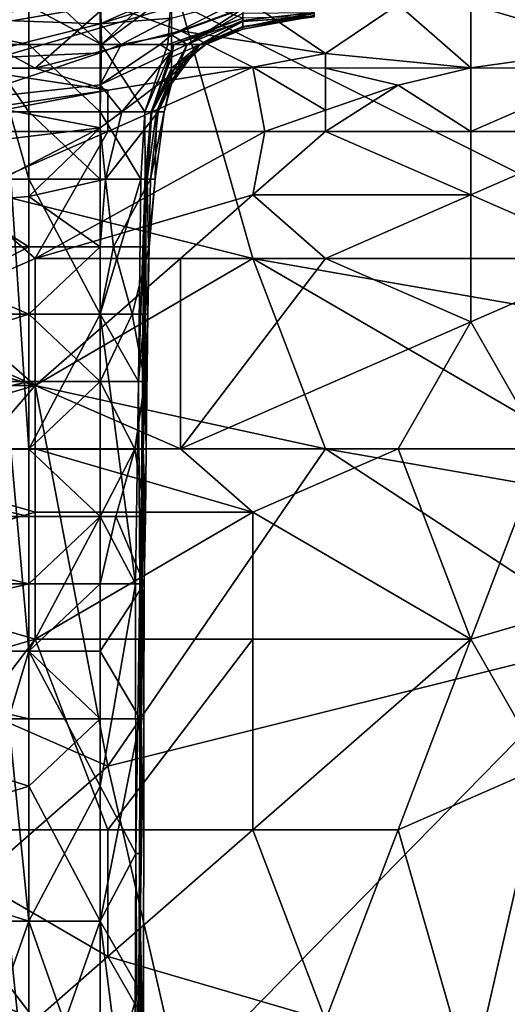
# Model space of a CAD drawing. Extents: x -161 to 11, y -10 to 160.
# Tile 104 of 256: x -0.9438 to -0.9138, y 0.1031 to 0.1637. Entities that reach past the tile are written whole.
import ezdxf

# ---------------------------------------------------------------- set-up
doc = ezdxf.new("R2010")
doc.units = 0

msp = doc.modelspace()

# ---------------------------------------------------------------- linework, layer by layer
for points in [[(-0.960706, 0.156849, 0.265931), (-0.956235, 0.172474, 0.266056), (-0.93388, 0.164662, 0.26619)], [(-0.93388, 0.164662, 0.26619), (-0.898112, 0.172474, 0.266419), (-0.902583, 0.149037, 0.265973)], [(-0.938726, 0.162208, 0.263134), (-0.938821, 0.166359, 0.263834), (-0.94321, 0.166359, 0.263599)], [(-0.938726, 0.162208, 0.263134), (-0.94321, 0.166359, 0.263599), (-0.94321, 0.164603, 0.263134)], [(-0.934431, 0.166359, 0.263583), (-0.938821, 0.166359, 0.263834), (-0.938726, 0.162208, 0.263134)], [(-0.938726, 0.162208, 0.263134), (-0.934431, 0.165408, 0.263134), (-0.934431, 0.166359, 0.263583)], [(-0.9476, 0.165718, 0.263134), (-0.9476, 0.163075, 0.259377), (-0.94321, 0.164603, 0.263134)], [(-0.947293, 0.165468, 0.373831), (-0.947293, 0.163149, 0.369925), (-0.938351, 0.164662, 0.375244)], [(-0.9476, 0.16378, 0.187992), (-0.938821, 0.164929, 0.184235), (-0.938821, 0.163469, 0.187992)], [(-0.934431, 0.164857, 0.187992), (-0.938821, 0.163469, 0.187992), (-0.934431, 0.165417, 0.184235)], [(-0.938821, 0.163469, 0.187992), (-0.938821, 0.164929, 0.184235), (-0.934431, 0.165417, 0.184235)], [(-0.934431, 0.163828, 0.191749), (-0.938821, 0.163469, 0.187992), (-0.934431, 0.164857, 0.187992)], [(-0.938726, 0.162208, 0.263134), (-0.934657, 0.162208, 0.259377), (-0.934431, 0.165408, 0.263134)], [(-0.930042, 0.163814, 0.259377), (-0.934431, 0.165408, 0.263134), (-0.934657, 0.162208, 0.259377)], [(-0.930042, 0.164396, 0.199263), (-0.934431, 0.162792, 0.195506), (-0.930042, 0.16501, 0.191749)], [(-0.934431, 0.162792, 0.195506), (-0.934431, 0.163828, 0.191749), (-0.930042, 0.16501, 0.191749)], [(-0.93388, 0.164662, 0.26619), (-0.929409, 0.149037, 0.265979), (-0.960706, 0.156849, 0.265931)], [(-0.94321, 0.164603, 0.263134), (-0.9476, 0.163075, 0.259377), (-0.94321, 0.162208, 0.262045)], [(-0.947293, 0.163149, 0.369925), (-0.942822, 0.160755, 0.366981), (-0.938351, 0.164662, 0.375244)], [(-0.938726, 0.162208, 0.263134), (-0.94321, 0.164603, 0.263134), (-0.94321, 0.162208, 0.262045)], [(-0.93388, 0.163045, 0.373831), (-0.938351, 0.164662, 0.375244), (-0.942822, 0.160755, 0.366981)], [(-0.938351, 0.164662, 0.375244), (-0.93388, 0.163045, 0.373831), (-0.929409, 0.164662, 0.377393)], [(-0.933452, 0.162208, 0.20302), (-0.934431, 0.162792, 0.195506), (-0.930042, 0.164396, 0.199263)], [(-0.924938, 0.161639, 0.373831), (-0.929409, 0.164662, 0.377393), (-0.93388, 0.163045, 0.373831)], [(-0.902583, 0.149037, 0.265973), (-0.929409, 0.149037, 0.265979), (-0.93388, 0.164662, 0.26619)], [(-0.930042, 0.16412, 0.20302), (-0.933452, 0.162208, 0.20302), (-0.930042, 0.164396, 0.199263)], [(-0.929409, 0.164662, 0.377393), (-0.924938, 0.161639, 0.373831), (-0.920467, 0.164662, 0.379399)], [(-0.924938, 0.161639, 0.373831), (-0.915996, 0.160763, 0.373831), (-0.920467, 0.164662, 0.379399)], [(-0.920467, 0.164662, 0.379399), (-0.915996, 0.160763, 0.373831), (-0.915996, 0.164662, 0.380398)], [(-0.907054, 0.162024, 0.377737), (-0.902583, 0.164662, 0.382942), (-0.915996, 0.164662, 0.380398)], [(-0.915996, 0.164662, 0.380398), (-0.915996, 0.160763, 0.373831), (-0.907054, 0.162024, 0.377737)], [(-0.9476, 0.161269, 0.191749), (-0.9476, 0.16378, 0.187992), (-0.938821, 0.163469, 0.187992)], [(-0.938821, 0.163469, 0.187992), (-0.934431, 0.163828, 0.191749), (-0.937523, 0.162208, 0.191749)], [(-0.937523, 0.162208, 0.191749), (-0.934431, 0.163828, 0.191749), (-0.934431, 0.162792, 0.195506)], [(-0.934657, 0.162208, 0.259377), (-0.934287, 0.162208, 0.25562), (-0.930042, 0.163814, 0.259377)], [(-0.930042, 0.163814, 0.259377), (-0.934287, 0.162208, 0.25562), (-0.930042, 0.163607, 0.25562)], [(-0.932655, 0.162208, 0.244349), (-0.930042, 0.163607, 0.25562), (-0.934287, 0.162208, 0.25562)], [(-0.930042, 0.163675, 0.210535), (-0.933452, 0.162208, 0.20302), (-0.930042, 0.16412, 0.20302)], [(-0.933452, 0.162208, 0.20302), (-0.930042, 0.163675, 0.210535), (-0.932685, 0.162208, 0.214292)], [(-0.930042, 0.163264, 0.221806), (-0.932685, 0.162208, 0.214292), (-0.930042, 0.163675, 0.210535)], [(-0.930042, 0.16331, 0.248106), (-0.930042, 0.163607, 0.25562), (-0.932655, 0.162208, 0.244349)], [(-0.925652, 0.164108, 0.218049), (-0.930042, 0.163264, 0.221806), (-0.925652, 0.164179, 0.210535)], [(-0.930042, 0.163264, 0.221806), (-0.930042, 0.163675, 0.210535), (-0.925652, 0.164179, 0.210535)], [(-0.925652, 0.164179, 0.210535), (-0.930042, 0.163675, 0.210535), (-0.930042, 0.16412, 0.20302)], [(-0.925652, 0.163984, 0.22932), (-0.930042, 0.163264, 0.221806), (-0.925652, 0.164108, 0.218049)], [(-0.925652, 0.163954, 0.240592), (-0.930042, 0.163137, 0.233077), (-0.925652, 0.163984, 0.22932)], [(-0.925652, 0.163984, 0.22932), (-0.930042, 0.163137, 0.233077), (-0.930042, 0.163264, 0.221806)], [(-0.925652, 0.163906, 0.248106), (-0.930042, 0.16331, 0.248106), (-0.925652, 0.163954, 0.240592)], [(-0.930042, 0.16331, 0.248106), (-0.930042, 0.163148, 0.240592), (-0.925652, 0.163954, 0.240592)], [(-0.925652, 0.163954, 0.240592), (-0.930042, 0.163148, 0.240592), (-0.930042, 0.163137, 0.233077)], [(-0.925652, 0.163906, 0.248106), (-0.925652, 0.16392, 0.25562), (-0.930042, 0.163607, 0.25562)], [(-0.930042, 0.163814, 0.259377), (-0.930042, 0.163607, 0.25562), (-0.925652, 0.16392, 0.25562)], [(-0.930042, 0.163607, 0.25562), (-0.930042, 0.16331, 0.248106), (-0.925652, 0.163906, 0.248106)], [(-0.9476, 0.161269, 0.191749), (-0.938821, 0.163469, 0.187992), (-0.938821, 0.161686, 0.191749)], [(-0.9476, 0.163075, 0.259377), (-0.946098, 0.162208, 0.259377), (-0.94321, 0.162208, 0.262045)], [(-0.947293, 0.163149, 0.369925), (-0.947293, 0.160755, 0.366199), (-0.942822, 0.160755, 0.366981)], [(-0.929409, 0.160808, 0.369925), (-0.93388, 0.163045, 0.373831), (-0.942822, 0.160755, 0.366981)], [(-0.938821, 0.161686, 0.191749), (-0.938821, 0.163469, 0.187992), (-0.937523, 0.162208, 0.191749)], [(-0.924938, 0.161639, 0.373831), (-0.93388, 0.163045, 0.373831), (-0.929409, 0.160808, 0.369925)], [(-0.930042, 0.163264, 0.221806), (-0.932355, 0.162208, 0.225563), (-0.932685, 0.162208, 0.214292)], [(-0.930042, 0.163148, 0.240592), (-0.930042, 0.16331, 0.248106), (-0.932655, 0.162208, 0.244349)], [(-0.932305, 0.162208, 0.236834), (-0.930042, 0.163148, 0.240592), (-0.932655, 0.162208, 0.244349)], [(-0.930042, 0.163264, 0.221806), (-0.930042, 0.163137, 0.233077), (-0.932355, 0.162208, 0.225563)], [(-0.930042, 0.163137, 0.233077), (-0.932305, 0.162208, 0.236834), (-0.932355, 0.162208, 0.225563)], [(-0.930042, 0.163137, 0.233077), (-0.930042, 0.163148, 0.240592), (-0.932305, 0.162208, 0.236834)], [(-0.934431, 0.162792, 0.195506), (-0.93512, 0.162208, 0.195506), (-0.937523, 0.162208, 0.191749)], [(-0.934431, 0.161747, 0.199263), (-0.93512, 0.162208, 0.195506), (-0.934431, 0.162792, 0.195506)], [(-0.934431, 0.161747, 0.199263), (-0.934431, 0.162792, 0.195506), (-0.933452, 0.162208, 0.20302)], [(-0.94321, 0.162208, 0.262045), (-0.946098, 0.162208, 0.259377), (-0.94321, 0.158058, 0.261404)], [(-0.946098, 0.162208, 0.259377), (-0.944369, 0.158058, 0.259377), (-0.94321, 0.158058, 0.261404)], [(-0.938821, 0.158058, 0.262921), (-0.94321, 0.162208, 0.262045), (-0.94321, 0.158058, 0.261404)], [(-0.938821, 0.158058, 0.262921), (-0.938726, 0.162208, 0.263134), (-0.94321, 0.162208, 0.262045)], [(-0.938821, 0.161686, 0.191749), (-0.937523, 0.162208, 0.191749), (-0.938821, 0.15972, 0.195506)], [(-0.934431, 0.161747, 0.199263), (-0.938821, 0.15972, 0.195506), (-0.93512, 0.162208, 0.195506)], [(-0.93512, 0.162208, 0.195506), (-0.938821, 0.15972, 0.195506), (-0.937523, 0.162208, 0.191749)], [(-0.938821, 0.158058, 0.262921), (-0.936072, 0.158058, 0.259377), (-0.938726, 0.162208, 0.263134)], [(-0.936072, 0.158058, 0.259377), (-0.934657, 0.162208, 0.259377), (-0.938726, 0.162208, 0.263134)], [(-0.934287, 0.162208, 0.25562), (-0.934657, 0.162208, 0.259377), (-0.936072, 0.158058, 0.259377)], [(-0.935653, 0.158058, 0.251863), (-0.934287, 0.162208, 0.25562), (-0.936072, 0.158058, 0.259377)], [(-0.934431, 0.161422, 0.251863), (-0.934287, 0.162208, 0.25562), (-0.935653, 0.158058, 0.251863)], [(-0.934431, 0.160525, 0.22932), (-0.932305, 0.162208, 0.236834), (-0.934431, 0.16075, 0.240592)], [(-0.932305, 0.162208, 0.236834), (-0.934431, 0.160525, 0.22932), (-0.932355, 0.162208, 0.225563)], [(-0.932355, 0.162208, 0.225563), (-0.934431, 0.160525, 0.22932), (-0.934431, 0.160273, 0.221806)], [(-0.932355, 0.162208, 0.225563), (-0.934431, 0.160273, 0.221806), (-0.932685, 0.162208, 0.214292)], [(-0.934431, 0.159989, 0.214292), (-0.932685, 0.162208, 0.214292), (-0.934431, 0.160273, 0.221806)], [(-0.934431, 0.159773, 0.206778), (-0.932685, 0.162208, 0.214292), (-0.934431, 0.159989, 0.214292)], [(-0.934431, 0.159773, 0.206778), (-0.933452, 0.162208, 0.20302), (-0.932685, 0.162208, 0.214292)], [(-0.934431, 0.160351, 0.20302), (-0.933452, 0.162208, 0.20302), (-0.934431, 0.159773, 0.206778)], [(-0.934431, 0.161747, 0.199263), (-0.933452, 0.162208, 0.20302), (-0.934431, 0.160351, 0.20302)], [(-0.934431, 0.161422, 0.251863), (-0.932655, 0.162208, 0.244349), (-0.934287, 0.162208, 0.25562)], [(-0.932655, 0.162208, 0.244349), (-0.934431, 0.161422, 0.251863), (-0.934431, 0.16075, 0.240592)], [(-0.932655, 0.162208, 0.244349), (-0.934431, 0.16075, 0.240592), (-0.932305, 0.162208, 0.236834)], [(-0.907054, 0.160755, 0.374899), (-0.907054, 0.162024, 0.377737), (-0.915996, 0.160763, 0.373831)], [(-0.9476, 0.158755, 0.195506), (-0.938821, 0.161686, 0.191749), (-0.938821, 0.15972, 0.195506)], [(-0.9476, 0.158755, 0.195506), (-0.9476, 0.161269, 0.191749), (-0.938821, 0.161686, 0.191749)], [(-0.934431, 0.161747, 0.199263), (-0.937477, 0.158058, 0.199263), (-0.938821, 0.15972, 0.195506)], [(-0.937477, 0.158058, 0.199263), (-0.934431, 0.161747, 0.199263), (-0.934431, 0.160351, 0.20302)], [(-0.934431, 0.161422, 0.251863), (-0.935653, 0.158058, 0.251863), (-0.935666, 0.158058, 0.244349)], [(-0.934431, 0.161422, 0.251863), (-0.935666, 0.158058, 0.244349), (-0.934431, 0.16075, 0.240592)], [(-0.929409, 0.160808, 0.369925), (-0.924938, 0.160755, 0.370824), (-0.924938, 0.161639, 0.373831)], [(-0.924938, 0.161639, 0.373831), (-0.924938, 0.160755, 0.370824), (-0.915996, 0.160763, 0.373831)], [(-0.942822, 0.160755, 0.366981), (-0.947293, 0.160755, 0.366199), (-0.938351, 0.159394, 0.369925)], [(-0.947293, 0.160755, 0.366199), (-0.947293, 0.15806, 0.369925), (-0.938351, 0.159394, 0.369925)], [(-0.929409, 0.160808, 0.369925), (-0.942822, 0.160755, 0.366981), (-0.938351, 0.159394, 0.369925)], [(-0.938351, 0.159394, 0.369925), (-0.938351, 0.156849, 0.372235), (-0.929409, 0.160808, 0.369925)], [(-0.928675, 0.156849, 0.373831), (-0.929409, 0.160808, 0.369925), (-0.938351, 0.156849, 0.372235)], [(-0.935666, 0.158058, 0.244349), (-0.935639, 0.158058, 0.22932), (-0.934431, 0.16075, 0.240592)], [(-0.934431, 0.16075, 0.240592), (-0.935639, 0.158058, 0.22932), (-0.934431, 0.160525, 0.22932)], [(-0.924938, 0.158157, 0.373831), (-0.929409, 0.160808, 0.369925), (-0.928675, 0.156849, 0.373831)], [(-0.929409, 0.160808, 0.369925), (-0.924938, 0.158157, 0.373831), (-0.924938, 0.160755, 0.370824)], [(-0.915996, 0.160763, 0.373831), (-0.924938, 0.160755, 0.370824), (-0.920467, 0.15969, 0.373831)], [(-0.924938, 0.160755, 0.370824), (-0.924938, 0.158157, 0.373831), (-0.920467, 0.15969, 0.373831)], [(-0.920467, 0.15969, 0.373831), (-0.915996, 0.156849, 0.37519), (-0.915996, 0.160763, 0.373831)], [(-0.907054, 0.160755, 0.374899), (-0.915996, 0.160763, 0.373831), (-0.915996, 0.156849, 0.37519)], [(-0.915996, 0.156849, 0.37519), (-0.907054, 0.156849, 0.375639), (-0.907054, 0.160755, 0.374899)], [(-0.934431, 0.160351, 0.20302), (-0.935251, 0.158058, 0.20302), (-0.937477, 0.158058, 0.199263)], [(-0.934431, 0.160273, 0.221806), (-0.934431, 0.160525, 0.22932), (-0.935639, 0.158058, 0.22932)], [(-0.935639, 0.158058, 0.22932), (-0.935342, 0.158058, 0.218049), (-0.934431, 0.160273, 0.221806)], [(-0.935342, 0.158058, 0.218049), (-0.934431, 0.159989, 0.214292), (-0.934431, 0.160273, 0.221806)], [(-0.934868, 0.158058, 0.206778), (-0.934431, 0.159989, 0.214292), (-0.935342, 0.158058, 0.218049)], [(-0.935251, 0.158058, 0.20302), (-0.934431, 0.160351, 0.20302), (-0.934431, 0.159773, 0.206778)], [(-0.934868, 0.158058, 0.206778), (-0.934431, 0.159773, 0.206778), (-0.934431, 0.159989, 0.214292)], [(-0.951764, 0.156849, 0.370285), (-0.938351, 0.156849, 0.372235), (-0.938351, 0.159394, 0.369925)], [(-0.947293, 0.15806, 0.369925), (-0.951764, 0.156849, 0.370285), (-0.938351, 0.159394, 0.369925)], [(-0.9476, 0.158755, 0.195506), (-0.938821, 0.15972, 0.195506), (-0.938821, 0.157074, 0.199263)], [(-0.937477, 0.158058, 0.199263), (-0.938821, 0.157074, 0.199263), (-0.938821, 0.15972, 0.195506)], [(-0.935251, 0.158058, 0.20302), (-0.934431, 0.159773, 0.206778), (-0.934868, 0.158058, 0.206778)], [(-0.920467, 0.15969, 0.373831), (-0.924938, 0.158157, 0.373831), (-0.924938, 0.156849, 0.374284)], [(-0.915996, 0.156849, 0.37519), (-0.920467, 0.15969, 0.373831), (-0.924938, 0.156849, 0.374284)], [(-0.938821, 0.157074, 0.199263), (-0.95199, 0.1555, 0.199263), (-0.9476, 0.158755, 0.195506)], [(-0.928675, 0.156849, 0.373831), (-0.924938, 0.156849, 0.374284), (-0.924938, 0.158157, 0.373831)], [(-0.94321, 0.153908, 0.261406), (-0.94321, 0.158058, 0.261404), (-0.944369, 0.158058, 0.259377)], [(-0.944369, 0.158058, 0.259377), (-0.944319, 0.153908, 0.259377), (-0.94321, 0.153908, 0.261406)], [(-0.938821, 0.158058, 0.262921), (-0.94321, 0.158058, 0.261404), (-0.938821, 0.153908, 0.262924)], [(-0.938821, 0.153908, 0.262924), (-0.94321, 0.158058, 0.261404), (-0.94321, 0.153908, 0.261406)], [(-0.938821, 0.157074, 0.199263), (-0.937477, 0.158058, 0.199263), (-0.938484, 0.153908, 0.20302)], [(-0.938821, 0.158058, 0.262921), (-0.938821, 0.153908, 0.262924), (-0.936312, 0.153908, 0.259377)], [(-0.938821, 0.158058, 0.262921), (-0.936312, 0.153908, 0.259377), (-0.936072, 0.158058, 0.259377)], [(-0.938484, 0.153908, 0.20302), (-0.935251, 0.158058, 0.20302), (-0.935712, 0.153908, 0.206778)], [(-0.935251, 0.158058, 0.20302), (-0.938484, 0.153908, 0.20302), (-0.937477, 0.158058, 0.199263)], [(-0.936072, 0.158058, 0.259377), (-0.936312, 0.153908, 0.259377), (-0.936041, 0.153908, 0.25562)], [(-0.936041, 0.153908, 0.25562), (-0.935653, 0.158058, 0.251863), (-0.936072, 0.158058, 0.259377)], [(-0.936061, 0.153908, 0.22932), (-0.935639, 0.158058, 0.22932), (-0.936034, 0.153908, 0.240592)], [(-0.935931, 0.153908, 0.218049), (-0.935639, 0.158058, 0.22932), (-0.936061, 0.153908, 0.22932)], [(-0.935982, 0.153908, 0.251863), (-0.935653, 0.158058, 0.251863), (-0.936041, 0.153908, 0.25562)], [(-0.936034, 0.153908, 0.240592), (-0.935666, 0.158058, 0.244349), (-0.935982, 0.153908, 0.251863)], [(-0.935639, 0.158058, 0.22932), (-0.935666, 0.158058, 0.244349), (-0.936034, 0.153908, 0.240592)], [(-0.935653, 0.158058, 0.251863), (-0.935982, 0.153908, 0.251863), (-0.935666, 0.158058, 0.244349)], [(-0.935931, 0.153908, 0.218049), (-0.935342, 0.158058, 0.218049), (-0.935639, 0.158058, 0.22932)], [(-0.935425, 0.153908, 0.210535), (-0.935342, 0.158058, 0.218049), (-0.935931, 0.153908, 0.218049)], [(-0.935712, 0.153908, 0.206778), (-0.934868, 0.158058, 0.206778), (-0.935425, 0.153908, 0.210535)], [(-0.935251, 0.158058, 0.20302), (-0.934868, 0.158058, 0.206778), (-0.935712, 0.153908, 0.206778)], [(-0.935425, 0.153908, 0.210535), (-0.934868, 0.158058, 0.206778), (-0.935342, 0.158058, 0.218049)], [(-0.938821, 0.157074, 0.199263), (-0.9476, 0.152499, 0.20302), (-0.95199, 0.1555, 0.199263)], [(-0.938821, 0.157074, 0.199263), (-0.94321, 0.152852, 0.20302), (-0.9476, 0.152499, 0.20302)], [(-0.94321, 0.152852, 0.20302), (-0.938821, 0.157074, 0.199263), (-0.938484, 0.153908, 0.20302)], [(-0.969648, 0.149037, 0.265811), (-0.960706, 0.156849, 0.265931), (-0.942822, 0.141224, 0.265939)], [(-0.942822, 0.141224, 0.265939), (-0.960706, 0.156849, 0.265931), (-0.929409, 0.149037, 0.265979)], [(-0.938351, 0.156849, 0.372235), (-0.951764, 0.156849, 0.370285), (-0.947293, 0.152943, 0.373587)], [(-0.947293, 0.152943, 0.373587), (-0.942822, 0.149037, 0.375729), (-0.938351, 0.156849, 0.372235)], [(-0.928675, 0.156849, 0.373831), (-0.938351, 0.156849, 0.372235), (-0.942822, 0.149037, 0.375729)], [(-0.942822, 0.149037, 0.375729), (-0.929409, 0.152943, 0.37591), (-0.928675, 0.156849, 0.373831)], [(-0.929409, 0.152943, 0.37591), (-0.915996, 0.152943, 0.377184), (-0.924938, 0.156849, 0.374284)], [(-0.924938, 0.156849, 0.374284), (-0.928675, 0.156849, 0.373831), (-0.929409, 0.152943, 0.37591)], [(-0.915996, 0.152943, 0.377184), (-0.915996, 0.156849, 0.37519), (-0.924938, 0.156849, 0.374284)], [(-0.907054, 0.156849, 0.375639), (-0.915996, 0.156849, 0.37519), (-0.915996, 0.152943, 0.377184)], [(-0.915996, 0.152943, 0.377184), (-0.907054, 0.149037, 0.378878), (-0.907054, 0.156849, 0.375639)], [(-0.944319, 0.153908, 0.259377), (-0.94432, 0.137308, 0.259377), (-0.94321, 0.137308, 0.261329)], [(-0.94321, 0.137308, 0.261329), (-0.94321, 0.153908, 0.261406), (-0.944319, 0.153908, 0.259377)], [(-0.938484, 0.153908, 0.20302), (-0.938821, 0.149758, 0.206115), (-0.94321, 0.152852, 0.20302)], [(-0.938821, 0.145608, 0.262707), (-0.938821, 0.153908, 0.262924), (-0.94321, 0.153908, 0.261406)], [(-0.94321, 0.153908, 0.261406), (-0.94321, 0.137308, 0.261329), (-0.938821, 0.145608, 0.262707)], [(-0.93799, 0.149758, 0.206778), (-0.938821, 0.149758, 0.206115), (-0.938484, 0.153908, 0.20302)], [(-0.938821, 0.145608, 0.262707), (-0.936312, 0.153908, 0.259377), (-0.938821, 0.153908, 0.262924)], [(-0.936312, 0.153908, 0.259377), (-0.938821, 0.145608, 0.262707), (-0.936447, 0.141458, 0.259377)], [(-0.93799, 0.149758, 0.206778), (-0.938484, 0.153908, 0.20302), (-0.935712, 0.153908, 0.206778)], [(-0.935712, 0.153908, 0.206778), (-0.935794, 0.149758, 0.210535), (-0.93799, 0.149758, 0.206778)], [(-0.936041, 0.153908, 0.25562), (-0.936312, 0.153908, 0.259377), (-0.936447, 0.141458, 0.259377)], [(-0.936092, 0.145608, 0.25562), (-0.936041, 0.153908, 0.25562), (-0.936447, 0.141458, 0.259377)], [(-0.936034, 0.153908, 0.240592), (-0.936152, 0.149758, 0.233077), (-0.936061, 0.153908, 0.22932)], [(-0.936141, 0.149758, 0.225563), (-0.936061, 0.153908, 0.22932), (-0.936152, 0.149758, 0.233077)], [(-0.936034, 0.153908, 0.240592), (-0.936029, 0.145608, 0.248106), (-0.936152, 0.149758, 0.233077)], [(-0.936061, 0.153908, 0.22932), (-0.936141, 0.149758, 0.225563), (-0.935931, 0.153908, 0.218049)], [(-0.9361, 0.149758, 0.221806), (-0.935931, 0.153908, 0.218049), (-0.936141, 0.149758, 0.225563)], [(-0.935931, 0.153908, 0.218049), (-0.9361, 0.149758, 0.221806), (-0.935844, 0.149758, 0.214292)], [(-0.935982, 0.153908, 0.251863), (-0.936041, 0.153908, 0.25562), (-0.936092, 0.145608, 0.25562)], [(-0.936029, 0.145608, 0.248106), (-0.935982, 0.153908, 0.251863), (-0.936092, 0.145608, 0.25562)], [(-0.936034, 0.153908, 0.240592), (-0.935982, 0.153908, 0.251863), (-0.936029, 0.145608, 0.248106)], [(-0.935425, 0.153908, 0.210535), (-0.935931, 0.153908, 0.218049), (-0.935844, 0.149758, 0.214292)], [(-0.935794, 0.149758, 0.210535), (-0.935425, 0.153908, 0.210535), (-0.935844, 0.149758, 0.214292)], [(-0.935712, 0.153908, 0.206778), (-0.935425, 0.153908, 0.210535), (-0.935794, 0.149758, 0.210535)], [(-0.942822, 0.149037, 0.375729), (-0.947293, 0.152943, 0.373587), (-0.951764, 0.14513, 0.375946)], [(-0.9476, 0.152499, 0.20302), (-0.94321, 0.152852, 0.20302), (-0.94321, 0.149758, 0.205661)], [(-0.938821, 0.149758, 0.206115), (-0.94321, 0.149758, 0.205661), (-0.94321, 0.152852, 0.20302)], [(-0.93388, 0.149037, 0.376859), (-0.929409, 0.152943, 0.37591), (-0.942822, 0.149037, 0.375729)], [(-0.924938, 0.149037, 0.377674), (-0.929409, 0.152943, 0.37591), (-0.93388, 0.149037, 0.376859)], [(-0.929409, 0.152943, 0.37591), (-0.924938, 0.149037, 0.377674), (-0.915996, 0.152943, 0.377184)], [(-0.924938, 0.149037, 0.377674), (-0.915996, 0.14513, 0.379449), (-0.915996, 0.152943, 0.377184)], [(-0.915996, 0.152943, 0.377184), (-0.915996, 0.14513, 0.379449), (-0.907054, 0.149037, 0.378878)], [(-0.9476, 0.152499, 0.20302), (-0.94321, 0.149758, 0.205661), (-0.95199, 0.149758, 0.205008)], [(-0.94321, 0.149758, 0.205661), (-0.9476, 0.147497, 0.206778), (-0.95199, 0.149758, 0.205008)], [(-0.9476, 0.147497, 0.206778), (-0.94321, 0.149758, 0.205661), (-0.94321, 0.145608, 0.208057)], [(-0.938821, 0.145608, 0.20869), (-0.94321, 0.145608, 0.208057), (-0.938821, 0.149758, 0.206115)], [(-0.938821, 0.149758, 0.206115), (-0.94321, 0.145608, 0.208057), (-0.94321, 0.149758, 0.205661)], [(-0.936835, 0.145608, 0.210535), (-0.938821, 0.145608, 0.20869), (-0.93799, 0.149758, 0.206778)], [(-0.938821, 0.149758, 0.206115), (-0.93799, 0.149758, 0.206778), (-0.938821, 0.145608, 0.20869)], [(-0.936835, 0.145608, 0.210535), (-0.93799, 0.149758, 0.206778), (-0.935794, 0.149758, 0.210535)], [(-0.935794, 0.149758, 0.210535), (-0.935887, 0.145608, 0.214292), (-0.936835, 0.145608, 0.210535)], [(-0.936029, 0.145608, 0.248106), (-0.936209, 0.141458, 0.236834), (-0.936152, 0.149758, 0.233077)], [(-0.936141, 0.149758, 0.225563), (-0.936152, 0.149758, 0.233077), (-0.936209, 0.141458, 0.236834)], [(-0.936194, 0.141458, 0.225563), (-0.936141, 0.149758, 0.225563), (-0.936209, 0.141458, 0.236834)], [(-0.9361, 0.149758, 0.221806), (-0.936141, 0.149758, 0.225563), (-0.936194, 0.141458, 0.225563)], [(-0.9361, 0.149758, 0.221806), (-0.936194, 0.141458, 0.225563), (-0.936172, 0.137308, 0.221806)], [(-0.935887, 0.145608, 0.214292), (-0.9361, 0.149758, 0.221806), (-0.936172, 0.137308, 0.221806)], [(-0.935844, 0.149758, 0.214292), (-0.9361, 0.149758, 0.221806), (-0.935887, 0.145608, 0.214292)], [(-0.935794, 0.149758, 0.210535), (-0.935844, 0.149758, 0.214292), (-0.935887, 0.145608, 0.214292)], [(-0.942822, 0.141224, 0.265939), (-0.969648, 0.133412, 0.265893), (-0.969648, 0.149037, 0.265811)], [(-0.951764, 0.14513, 0.375946), (-0.942822, 0.141224, 0.378245), (-0.942822, 0.149037, 0.375729)], [(-0.93388, 0.137318, 0.380219), (-0.93388, 0.149037, 0.376859), (-0.942822, 0.141224, 0.378245)], [(-0.929409, 0.149037, 0.265979), (-0.924938, 0.137318, 0.265888), (-0.942822, 0.141224, 0.265939)], [(-0.93388, 0.149037, 0.376859), (-0.942822, 0.149037, 0.375729), (-0.942822, 0.141224, 0.378245)], [(-0.924938, 0.149037, 0.377674), (-0.93388, 0.149037, 0.376859), (-0.93388, 0.137318, 0.380219)], [(-0.915996, 0.14513, 0.379449), (-0.924938, 0.149037, 0.377674), (-0.93388, 0.137318, 0.380219)], [(-0.902583, 0.149037, 0.265973), (-0.907054, 0.14513, 0.265891), (-0.929409, 0.149037, 0.265979)], [(-0.907054, 0.14513, 0.265891), (-0.902583, 0.133412, 0.265804), (-0.929409, 0.149037, 0.265979)], [(-0.924938, 0.137318, 0.265888), (-0.929409, 0.149037, 0.265979), (-0.902583, 0.133412, 0.265804)], [(-0.907054, 0.149037, 0.378878), (-0.915996, 0.14513, 0.379449), (-0.911525, 0.137318, 0.381619)], [(-0.95199, 0.145608, 0.20771), (-0.9476, 0.147497, 0.206778), (-0.94321, 0.145608, 0.208057)], [(-0.94321, 0.145608, 0.208057), (-0.94321, 0.141458, 0.210011), (-0.95638, 0.141458, 0.209667)], [(-0.94321, 0.145608, 0.208057), (-0.95638, 0.141458, 0.209667), (-0.95199, 0.145608, 0.20771)], [(-0.938821, 0.145608, 0.20869), (-0.938821, 0.141458, 0.21043), (-0.94321, 0.145608, 0.208057)], [(-0.938821, 0.141458, 0.21043), (-0.94321, 0.141458, 0.210011), (-0.94321, 0.145608, 0.208057)], [(-0.94321, 0.137308, 0.261329), (-0.938821, 0.133158, 0.262533), (-0.938821, 0.145608, 0.262707)], [(-0.936835, 0.145608, 0.210535), (-0.93606, 0.141458, 0.214292), (-0.938821, 0.141458, 0.21043)], [(-0.938821, 0.145608, 0.20869), (-0.936835, 0.145608, 0.210535), (-0.938821, 0.141458, 0.21043)], [(-0.938821, 0.145608, 0.262707), (-0.938821, 0.133158, 0.262533), (-0.936648, 0.129008, 0.259377)], [(-0.936648, 0.129008, 0.259377), (-0.936447, 0.141458, 0.259377), (-0.938821, 0.145608, 0.262707)], [(-0.93606, 0.141458, 0.214292), (-0.936835, 0.145608, 0.210535), (-0.935887, 0.145608, 0.214292)], [(-0.936371, 0.129008, 0.25562), (-0.936092, 0.145608, 0.25562), (-0.936447, 0.141458, 0.259377)], [(-0.936278, 0.133158, 0.248106), (-0.936092, 0.145608, 0.25562), (-0.936371, 0.129008, 0.25562)], [(-0.936029, 0.145608, 0.248106), (-0.936092, 0.145608, 0.25562), (-0.936278, 0.133158, 0.248106)], [(-0.936029, 0.145608, 0.248106), (-0.936278, 0.133158, 0.248106), (-0.936209, 0.141458, 0.236834)], [(-0.935887, 0.145608, 0.214292), (-0.936172, 0.137308, 0.221806), (-0.935974, 0.137308, 0.218049)], [(-0.93606, 0.141458, 0.214292), (-0.935887, 0.145608, 0.214292), (-0.935974, 0.137308, 0.218049)], [(-0.956235, 0.141224, 0.376603), (-0.942822, 0.141224, 0.378245), (-0.951764, 0.14513, 0.375946)], [(-0.920467, 0.137318, 0.381185), (-0.915996, 0.14513, 0.379449), (-0.93388, 0.137318, 0.380219)], [(-0.915996, 0.14513, 0.379449), (-0.920467, 0.137318, 0.381185), (-0.911525, 0.137318, 0.381619)], [(-0.942822, 0.141224, 0.265939), (-0.956235, 0.125599, 0.266019), (-0.969648, 0.133412, 0.265893)], [(-0.94321, 0.141458, 0.210011), (-0.94321, 0.137308, 0.211587), (-0.960769, 0.137308, 0.211329)], [(-0.960769, 0.137308, 0.211329), (-0.95638, 0.141458, 0.209667), (-0.94321, 0.141458, 0.210011)], [(-0.942822, 0.141224, 0.378245), (-0.956235, 0.141224, 0.376603), (-0.956235, 0.137318, 0.377659)], [(-0.956235, 0.137318, 0.377659), (-0.942822, 0.137318, 0.379335), (-0.942822, 0.141224, 0.378245)], [(-0.938351, 0.117787, 0.266082), (-0.956235, 0.125599, 0.266019), (-0.942822, 0.141224, 0.265939)], [(-0.94321, 0.137308, 0.211587), (-0.94321, 0.141458, 0.210011), (-0.938821, 0.141458, 0.21043)], [(-0.938821, 0.141458, 0.21043), (-0.938821, 0.137308, 0.212233), (-0.94321, 0.137308, 0.211587)], [(-0.93388, 0.137318, 0.380219), (-0.942822, 0.141224, 0.378245), (-0.942822, 0.137318, 0.379335)], [(-0.924938, 0.137318, 0.265888), (-0.938351, 0.117787, 0.266082), (-0.942822, 0.141224, 0.265939)], [(-0.93668, 0.137308, 0.214292), (-0.938821, 0.141458, 0.21043), (-0.93606, 0.141458, 0.214292)], [(-0.93668, 0.137308, 0.214292), (-0.938821, 0.137308, 0.212233), (-0.938821, 0.141458, 0.21043)], [(-0.93606, 0.141458, 0.214292), (-0.935974, 0.137308, 0.218049), (-0.93668, 0.137308, 0.214292)], [(-0.936447, 0.141458, 0.259377), (-0.936648, 0.129008, 0.259377), (-0.936371, 0.129008, 0.25562)], [(-0.936194, 0.141458, 0.225563), (-0.936209, 0.141458, 0.236834), (-0.936377, 0.124858, 0.240592)], [(-0.936209, 0.141458, 0.236834), (-0.936278, 0.133158, 0.248106), (-0.936377, 0.124858, 0.240592)], [(-0.936194, 0.141458, 0.225563), (-0.936377, 0.124858, 0.240592), (-0.936224, 0.129008, 0.225563)], [(-0.936172, 0.137308, 0.221806), (-0.936194, 0.141458, 0.225563), (-0.936224, 0.129008, 0.225563)], [(-0.94321, 0.137308, 0.211587), (-0.94321, 0.133158, 0.21298), (-0.960769, 0.137308, 0.211329)], [(-0.94321, 0.133158, 0.21298), (-0.960769, 0.133158, 0.212859), (-0.960769, 0.137308, 0.211329)], [(-0.942822, 0.133412, 0.380311), (-0.942822, 0.137318, 0.379335), (-0.956235, 0.137318, 0.377659)], [(-0.956235, 0.137318, 0.377659), (-0.956235, 0.129505, 0.379428), (-0.942822, 0.133412, 0.380311)], [(-0.94321, 0.124858, 0.261501), (-0.94432, 0.137308, 0.259377), (-0.944445, 0.120708, 0.259377)], [(-0.94321, 0.124858, 0.261501), (-0.94321, 0.137308, 0.261329), (-0.94432, 0.137308, 0.259377)], [(-0.938821, 0.133158, 0.262533), (-0.94321, 0.137308, 0.261329), (-0.94321, 0.124858, 0.261501)], [(-0.938821, 0.137308, 0.212233), (-0.938821, 0.133158, 0.213558), (-0.94321, 0.137308, 0.211587)], [(-0.938821, 0.133158, 0.213558), (-0.94321, 0.133158, 0.21298), (-0.94321, 0.137308, 0.211587)], [(-0.929409, 0.133412, 0.381464), (-0.93388, 0.137318, 0.380219), (-0.942822, 0.137318, 0.379335)], [(-0.929409, 0.133412, 0.381464), (-0.942822, 0.137318, 0.379335), (-0.942822, 0.133412, 0.380311)], [(-0.937842, 0.133158, 0.214292), (-0.938821, 0.133158, 0.213558), (-0.93668, 0.137308, 0.214292)], [(-0.938821, 0.137308, 0.212233), (-0.93668, 0.137308, 0.214292), (-0.938821, 0.133158, 0.213558)], [(-0.907054, 0.125599, 0.265894), (-0.938351, 0.117787, 0.266082), (-0.924938, 0.137318, 0.265888)], [(-0.93668, 0.137308, 0.214292), (-0.936019, 0.133158, 0.218049), (-0.937842, 0.133158, 0.214292)], [(-0.93668, 0.137308, 0.214292), (-0.935974, 0.137308, 0.218049), (-0.936019, 0.133158, 0.218049)], [(-0.936172, 0.137308, 0.221806), (-0.936224, 0.129008, 0.225563), (-0.936112, 0.129008, 0.218049)], [(-0.936019, 0.133158, 0.218049), (-0.935974, 0.137308, 0.218049), (-0.936172, 0.137308, 0.221806)], [(-0.936019, 0.133158, 0.218049), (-0.936172, 0.137308, 0.221806), (-0.936112, 0.129008, 0.218049)], [(-0.929409, 0.133412, 0.381464), (-0.920467, 0.137318, 0.381185), (-0.93388, 0.137318, 0.380219)], [(-0.915996, 0.125599, 0.383741), (-0.920467, 0.137318, 0.381185), (-0.929409, 0.133412, 0.381464)], [(-0.902583, 0.133412, 0.265804), (-0.907054, 0.125599, 0.265894), (-0.924938, 0.137318, 0.265888)], [(-0.911525, 0.137318, 0.381619), (-0.920467, 0.137318, 0.381185), (-0.915996, 0.125599, 0.383741)], [(-0.911525, 0.137318, 0.381619), (-0.915996, 0.125599, 0.383741), (-0.902583, 0.129505, 0.383427)], [(-0.942822, 0.125599, 0.381834), (-0.942822, 0.133412, 0.380311), (-0.956235, 0.129505, 0.379428)], [(-0.929409, 0.133412, 0.381464), (-0.942822, 0.133412, 0.380311), (-0.942822, 0.125599, 0.381834)], [(-0.929409, 0.125599, 0.382985), (-0.929409, 0.133412, 0.381464), (-0.942822, 0.125599, 0.381834)], [(-0.915996, 0.125599, 0.383741), (-0.929409, 0.133412, 0.381464), (-0.929409, 0.125599, 0.382985)], [(-0.960769, 0.133158, 0.212859), (-0.94321, 0.129008, 0.213964), (-0.965159, 0.129008, 0.213828)], [(-0.960769, 0.133158, 0.212859), (-0.94321, 0.133158, 0.21298), (-0.94321, 0.129008, 0.213964)], [(-0.938821, 0.133158, 0.213558), (-0.94321, 0.129008, 0.213964), (-0.94321, 0.133158, 0.21298)], [(-0.94321, 0.129008, 0.213964), (-0.938821, 0.133158, 0.213558), (-0.938821, 0.129008, 0.214413)], [(-0.94321, 0.124858, 0.261501), (-0.938821, 0.116558, 0.262619), (-0.938821, 0.133158, 0.262533)], [(-0.937842, 0.133158, 0.214292), (-0.936112, 0.129008, 0.218049), (-0.938821, 0.129008, 0.214413)], [(-0.938821, 0.133158, 0.213558), (-0.937842, 0.133158, 0.214292), (-0.938821, 0.129008, 0.214413)], [(-0.938821, 0.116558, 0.262619), (-0.936648, 0.129008, 0.259377), (-0.938821, 0.133158, 0.262533)], [(-0.936112, 0.129008, 0.218049), (-0.937842, 0.133158, 0.214292), (-0.936019, 0.133158, 0.218049)], [(-0.936377, 0.124858, 0.240592), (-0.936278, 0.133158, 0.248106), (-0.936376, 0.112407, 0.25562)], [(-0.936376, 0.112407, 0.25562), (-0.936278, 0.133158, 0.248106), (-0.936371, 0.129008, 0.25562)], [(-0.956235, 0.129505, 0.379428), (-0.956235, 0.121693, 0.380756), (-0.942822, 0.125599, 0.381834)], [(-0.902583, 0.129505, 0.383427), (-0.915996, 0.125599, 0.383741), (-0.911525, 0.117787, 0.385186)], [(-0.94321, 0.129008, 0.213964), (-0.960769, 0.124858, 0.214516), (-0.965159, 0.129008, 0.213828)], [(-0.94321, 0.129008, 0.213964), (-0.94321, 0.124858, 0.214477), (-0.960769, 0.124858, 0.214516)], [(-0.938821, 0.129008, 0.214413), (-0.94321, 0.124858, 0.214477), (-0.94321, 0.129008, 0.213964)], [(-0.938821, 0.129008, 0.214413), (-0.938821, 0.124858, 0.215142), (-0.94321, 0.124858, 0.214477)], [(-0.938821, 0.124858, 0.215142), (-0.936112, 0.129008, 0.218049), (-0.936347, 0.120708, 0.218049)], [(-0.938821, 0.124858, 0.215142), (-0.938821, 0.129008, 0.214413), (-0.936112, 0.129008, 0.218049)], [(-0.936648, 0.129008, 0.259377), (-0.938821, 0.116558, 0.262619), (-0.936615, 0.112407, 0.259377)], [(-0.936615, 0.112407, 0.259377), (-0.936371, 0.129008, 0.25562), (-0.936648, 0.129008, 0.259377)], [(-0.936371, 0.129008, 0.25562), (-0.936615, 0.112407, 0.259377), (-0.936376, 0.112407, 0.25562)], [(-0.936224, 0.129008, 0.225563), (-0.936377, 0.124858, 0.240592), (-0.936365, 0.116558, 0.236834)], [(-0.936361, 0.108257, 0.233077), (-0.936224, 0.129008, 0.225563), (-0.936365, 0.116558, 0.236834)], [(-0.936134, 0.120708, 0.221806), (-0.936224, 0.129008, 0.225563), (-0.936361, 0.108257, 0.233077)], [(-0.936112, 0.129008, 0.218049), (-0.936134, 0.120708, 0.221806), (-0.936347, 0.120708, 0.218049)], [(-0.936112, 0.129008, 0.218049), (-0.936224, 0.129008, 0.225563), (-0.936134, 0.120708, 0.221806)], [(-0.956235, 0.121693, 0.380756), (-0.951764, 0.11388, 0.382413), (-0.942822, 0.125599, 0.381834)], [(-0.951764, 0.106068, 0.266153), (-0.956235, 0.125599, 0.266019), (-0.938351, 0.117787, 0.266082)], [(-0.938351, 0.11388, 0.38402), (-0.942822, 0.125599, 0.381834), (-0.951764, 0.11388, 0.382413)], [(-0.942822, 0.125599, 0.381834), (-0.938351, 0.11388, 0.38402), (-0.929409, 0.125599, 0.382985)], [(-0.929409, 0.125599, 0.382985), (-0.938351, 0.11388, 0.38402), (-0.929409, 0.11388, 0.384808)], [(-0.907054, 0.125599, 0.265894), (-0.93388, 0.098255, 0.266325), (-0.938351, 0.117787, 0.266082)], [(-0.911525, 0.090443, 0.266532), (-0.93388, 0.098255, 0.266325), (-0.907054, 0.125599, 0.265894)], [(-0.915996, 0.125599, 0.383741), (-0.929409, 0.125599, 0.382985), (-0.929409, 0.11388, 0.384808)], [(-0.920467, 0.11388, 0.385368), (-0.915996, 0.125599, 0.383741), (-0.929409, 0.11388, 0.384808)], [(-0.911525, 0.117787, 0.385186), (-0.915996, 0.125599, 0.383741), (-0.920467, 0.11388, 0.385368)], [(-0.960769, 0.124858, 0.214516), (-0.94321, 0.124858, 0.214477), (-0.94321, 0.120708, 0.214786)], [(-0.94321, 0.120708, 0.214786), (-0.95638, 0.120708, 0.214846), (-0.960769, 0.124858, 0.214516)], [(-0.94321, 0.108257, 0.261589), (-0.94321, 0.124858, 0.261501), (-0.944445, 0.120708, 0.259377)], [(-0.938821, 0.120708, 0.21542), (-0.94321, 0.124858, 0.214477), (-0.938821, 0.124858, 0.215142)], [(-0.94321, 0.120708, 0.214786), (-0.94321, 0.124858, 0.214477), (-0.938821, 0.120708, 0.21542)], [(-0.94321, 0.124858, 0.261501), (-0.94321, 0.108257, 0.261589), (-0.938821, 0.116558, 0.262619)], [(-0.936347, 0.120708, 0.218049), (-0.938821, 0.120708, 0.21542), (-0.938821, 0.124858, 0.215142)], [(-0.936364, 0.108257, 0.244349), (-0.936377, 0.124858, 0.240592), (-0.936376, 0.112407, 0.25562)], [(-0.936365, 0.116558, 0.236834), (-0.936377, 0.124858, 0.240592), (-0.936364, 0.108257, 0.244349)], [(-0.94321, 0.120708, 0.214786), (-0.94321, 0.116558, 0.214936), (-0.95638, 0.120708, 0.214846)], [(-0.94321, 0.116558, 0.214936), (-0.95638, 0.112407, 0.215169), (-0.95638, 0.120708, 0.214846)], [(-0.944445, 0.120708, 0.259377), (-0.944492, 0.108257, 0.259377), (-0.94321, 0.108257, 0.261589)], [(-0.94321, 0.120708, 0.214786), (-0.938821, 0.120708, 0.21542), (-0.94321, 0.116558, 0.214936)], [(-0.94321, 0.116558, 0.214936), (-0.938821, 0.120708, 0.21542), (-0.938821, 0.108257, 0.215739)], [(-0.938821, 0.108257, 0.215739), (-0.938821, 0.120708, 0.21542), (-0.936347, 0.120708, 0.218049)], [(-0.936347, 0.120708, 0.218049), (-0.93644, 0.104107, 0.218049), (-0.938821, 0.108257, 0.215739)], [(-0.936347, 0.120708, 0.218049), (-0.936134, 0.120708, 0.221806), (-0.93644, 0.104107, 0.218049)], [(-0.93644, 0.104107, 0.218049), (-0.936134, 0.120708, 0.221806), (-0.936143, 0.099957, 0.221806)], [(-0.936134, 0.120708, 0.221806), (-0.936361, 0.108257, 0.233077), (-0.936143, 0.099957, 0.221806)], [(-0.951764, 0.106068, 0.266153), (-0.938351, 0.117787, 0.266082), (-0.93388, 0.098255, 0.266325)], [(-0.911525, 0.117787, 0.385186), (-0.920467, 0.11388, 0.385368), (-0.915996, 0.098255, 0.387583)], [(-0.911525, 0.117787, 0.385186), (-0.915996, 0.098255, 0.387583), (-0.898112, 0.098255, 0.388273)], [(-0.94321, 0.116558, 0.214936), (-0.94321, 0.108257, 0.21507), (-0.95638, 0.112407, 0.215169)], [(-0.94321, 0.108257, 0.261589), (-0.938821, 0.108257, 0.26259), (-0.938821, 0.116558, 0.262619)], [(-0.938821, 0.108257, 0.215739), (-0.94321, 0.108257, 0.21507), (-0.94321, 0.116558, 0.214936)], [(-0.938821, 0.108257, 0.26259), (-0.936615, 0.112407, 0.259377), (-0.938821, 0.116558, 0.262619)], [(-0.936429, 0.095807, 0.244349), (-0.936365, 0.116558, 0.236834), (-0.936419, 0.091657, 0.251863)], [(-0.936361, 0.108257, 0.233077), (-0.936365, 0.116558, 0.236834), (-0.936429, 0.095807, 0.244349)], [(-0.936419, 0.091657, 0.251863), (-0.936365, 0.116558, 0.236834), (-0.936364, 0.108257, 0.244349)], [(-0.956235, 0.102162, 0.383141), (-0.942822, 0.102162, 0.384959), (-0.951764, 0.11388, 0.382413)], [(-0.938351, 0.106068, 0.385005), (-0.938351, 0.11388, 0.38402), (-0.951764, 0.11388, 0.382413)], [(-0.951764, 0.11388, 0.382413), (-0.942822, 0.102162, 0.384959), (-0.938351, 0.106068, 0.385005)], [(-0.924938, 0.102162, 0.386565), (-0.929409, 0.11388, 0.384808), (-0.938351, 0.106068, 0.385005)], [(-0.938351, 0.11388, 0.38402), (-0.938351, 0.106068, 0.385005), (-0.929409, 0.11388, 0.384808)], [(-0.920467, 0.11388, 0.385368), (-0.929409, 0.11388, 0.384808), (-0.924938, 0.102162, 0.386565)], [(-0.915996, 0.098255, 0.387583), (-0.920467, 0.11388, 0.385368), (-0.924938, 0.102162, 0.386565)], [(-0.9476, 0.095807, 0.215111), (-0.95638, 0.112407, 0.215169), (-0.94321, 0.108257, 0.21507)], [(-0.936615, 0.112407, 0.259377), (-0.938821, 0.108257, 0.26259), (-0.936692, 0.091657, 0.259377)], [(-0.936615, 0.112407, 0.259377), (-0.936692, 0.091657, 0.259377), (-0.936456, 0.091657, 0.25562)], [(-0.936376, 0.112407, 0.25562), (-0.936615, 0.112407, 0.259377), (-0.936456, 0.091657, 0.25562)], [(-0.936364, 0.108257, 0.244349), (-0.936376, 0.112407, 0.25562), (-0.936456, 0.091657, 0.25562)], [(-0.94321, 0.091657, 0.215137), (-0.9476, 0.095807, 0.215111), (-0.94321, 0.108257, 0.21507)], [(-0.94321, 0.095807, 0.261535), (-0.94321, 0.108257, 0.261589), (-0.944492, 0.108257, 0.259377)], [(-0.94321, 0.095807, 0.261535), (-0.944492, 0.108257, 0.259377), (-0.944417, 0.070907, 0.259377)], [(-0.938821, 0.108257, 0.26259), (-0.94321, 0.108257, 0.261589), (-0.94321, 0.095807, 0.261535)], [(-0.94321, 0.108257, 0.21507), (-0.938821, 0.108257, 0.215739), (-0.938821, 0.095807, 0.215838)], [(-0.938821, 0.095807, 0.215838), (-0.94321, 0.091657, 0.215137), (-0.94321, 0.108257, 0.21507)], [(-0.94321, 0.095807, 0.261535), (-0.938821, 0.095807, 0.262566), (-0.938821, 0.108257, 0.26259)], [(-0.93644, 0.104107, 0.218049), (-0.938821, 0.095807, 0.215838), (-0.938821, 0.108257, 0.215739)], [(-0.938821, 0.108257, 0.26259), (-0.938821, 0.095807, 0.262566), (-0.936692, 0.091657, 0.259377)], [(-0.936364, 0.108257, 0.244349), (-0.936456, 0.091657, 0.25562), (-0.936419, 0.091657, 0.251863)], [(-0.936361, 0.108257, 0.233077), (-0.936429, 0.095807, 0.244349), (-0.936374, 0.083357, 0.236834)], [(-0.936361, 0.108257, 0.233077), (-0.936374, 0.083357, 0.236834), (-0.936141, 0.087507, 0.221806)], [(-0.936143, 0.099957, 0.221806), (-0.936361, 0.108257, 0.233077), (-0.936141, 0.087507, 0.221806)], [(-0.93388, 0.098255, 0.266325), (-0.951764, 0.094349, 0.266261), (-0.951764, 0.106068, 0.266153)], [(-0.942822, 0.102162, 0.384959), (-0.93388, 0.098255, 0.386284), (-0.938351, 0.106068, 0.385005)], [(-0.924938, 0.102162, 0.386565), (-0.938351, 0.106068, 0.385005), (-0.93388, 0.098255, 0.386284)], [(-0.93644, 0.104107, 0.218049), (-0.936389, 0.079207, 0.218049), (-0.938821, 0.095807, 0.215838)], [(-0.936141, 0.087507, 0.221806), (-0.93644, 0.104107, 0.218049), (-0.936143, 0.099957, 0.221806)], [(-0.936141, 0.087507, 0.221806), (-0.936389, 0.079207, 0.218049), (-0.93644, 0.104107, 0.218049)]]:
    msp.add_3dface(points)

doc.saveas('drawing.dxf')
